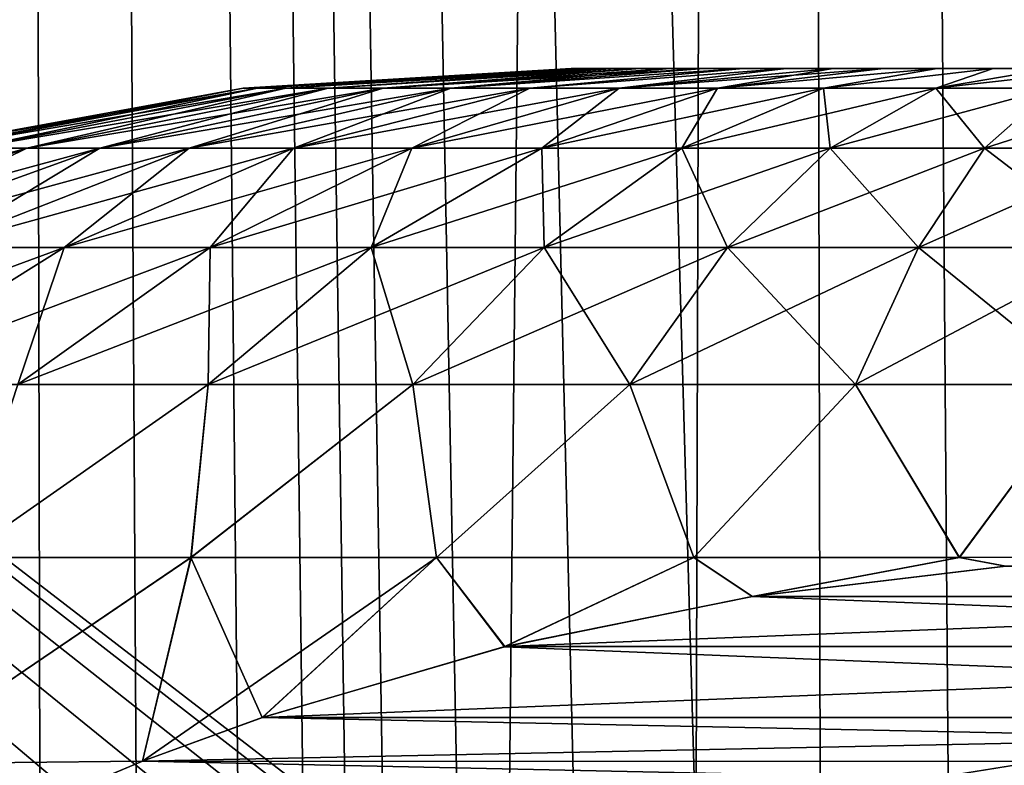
# Model space of a CAD drawing. Header units: millimetres. Extents: x -24 to 30, y -64 to 68.
# Tile 90 of 149: x 12.3 to 14.44, y 15.49 to 17.11. Entities that reach past the tile are written whole.
import ezdxf

# ---------------------------------------------------------------- set-up
doc = ezdxf.new("R2010")
doc.units = ezdxf.units.MM
doc.header["$LTSCALE"] = 52.148148
for name, color, linetype in [('1', 7, 'CONTINUOUS'), ('2', 7, 'CONTINUOUS'), ('22', 7, 'CONTINUOUS'), ('4', 7, 'CONTINUOUS'), ('5', 7, 'CONTINUOUS'), ('70', 7, 'CONTINUOUS'), ('82', 7, 'CONTINUOUS'), ('83', 7, 'CONTINUOUS'), ('85', 7, 'CONTINUOUS')]:
    doc.layers.add(name, color=color, linetype=linetype)

msp = doc.modelspace()

# ---------------------------------------------------------------- linework, layer by layer
at = {"layer": '1', "color": 253, "linetype": 'Continuous', "true_color": 0xaab4c3}
for points in [[(11.5819, 5, -21.5896), (12.25, 68.2, -21.2176), (13.2568, 5, -20.6035), (11.5819, 5, -21.5896)], [(12.25, 68.2, -21.2176), (13.9176, 68.2, -20.1631), (13.2568, 5, -20.6035), (12.25, 68.2, -21.2176)], [(13.2568, 5, -20.6035), (13.9176, 68.2, -20.1631), (14.8484, 5, -19.4878), (13.2568, 5, -20.6035)], [(13.9176, 68.2, -20.1631), (15.4949, 68.2, -18.9778), (14.8484, 5, -19.4878), (13.9176, 68.2, -20.1631)]]:
    msp.add_3dface(points, dxfattribs=at)
at = {"layer": '2', "color": 253, "linetype": 'Continuous', "true_color": 0xaab4c3}
for points in [[(12.1489, 14.421, 21.2757), (12.3493, 14.5849, 21.16), (12.25, 68.2, 21.2176), (12.1489, 14.421, 21.2757)], [(13.5094, 15.2379, 20.4388), (13.7704, 15.3298, 20.2639), (12.25, 68.2, 21.2176), (13.5094, 15.2379, 20.4388)], [(12.25, 68.2, 21.2176), (13.7704, 15.3298, 20.2639), (13.9176, 68.2, 20.1631), (12.25, 68.2, 21.2176)], [(13.2576, 15.1321, 20.6031), (13.5094, 15.2379, 20.4388), (12.25, 68.2, 21.2176), (13.2576, 15.1321, 20.6031)], [(13.0152, 15.0131, 20.757), (13.2576, 15.1321, 20.6031), (12.25, 68.2, 21.2176), (13.0152, 15.0131, 20.757)], [(12.924, 14.9637, 20.8139), (13.0152, 15.0131, 20.757), (12.25, 68.2, 21.2176), (12.924, 14.9637, 20.8139)], [(12.7828, 14.8818, 20.901), (12.924, 14.9637, 20.8139), (12.25, 68.2, 21.2176), (12.7828, 14.8818, 20.901)], [(12.5607, 14.7388, 21.0352), (12.7828, 14.8818, 20.901), (12.25, 68.2, 21.2176), (12.5607, 14.7388, 21.0352)], [(12.3493, 14.5849, 21.16), (12.5607, 14.7388, 21.0352), (12.25, 68.2, 21.2176), (12.3493, 14.5849, 21.16)], [(13.7704, 15.3298, 20.2639), (14.0397, 15.4069, 20.0782), (13.9176, 68.2, 20.1631), (13.7704, 15.3298, 20.2639)], [(14.8908, 15.5406, 19.4554), (15.186, 15.55, 19.2259), (13.9176, 68.2, 20.1631), (14.8908, 15.5406, 19.4554)], [(15.186, 15.55, 19.2259), (15.454, 15.5423, 19.0112), (13.9176, 68.2, 20.1631), (15.186, 15.55, 19.2259)], [(14.6008, 15.5131, 19.674), (14.8908, 15.5406, 19.4554), (13.9176, 68.2, 20.1631), (14.6008, 15.5131, 19.674)], [(14.3168, 15.4683, 19.8816), (14.6008, 15.5131, 19.674), (13.9176, 68.2, 20.1631), (14.3168, 15.4683, 19.8816)], [(14.0397, 15.4069, 20.0782), (14.3168, 15.4683, 19.8816), (13.9176, 68.2, 20.1631), (14.0397, 15.4069, 20.0782)], [(13.9176, 68.2, 20.1631), (15.454, 15.5423, 19.0112), (15.4949, 68.2, 18.9778), (13.9176, 68.2, 20.1631)]]:
    msp.add_3dface(points, dxfattribs=at)
at = {"layer": '22', "color": 253, "linetype": 'Continuous', "true_color": 0xaab4c3}
for points in [[(14.6008, 15.5131, 19.674), (14.3168, 15.4683, 19.8816), (14.4351, 15.4398, 19.7908), (14.6008, 15.5131, 19.674)], [(14.6008, 15.5131, 19.674), (14.4351, 15.4398, 19.7908), (14.8103, 15.4717, 19.5083), (14.6008, 15.5131, 19.674)]]:
    msp.add_3dface(points, dxfattribs=at)
at = {"layer": '4', "color": 253, "linetype": 'Continuous', "true_color": 0xaab4c3}
for points in [[(23.9844, 20, 5), (16.3225, 12.8203, 5), (7, 20, 5), (23.9844, 20, 5)], [(12.7777, 11.352, 5), (12.75, 11, 5), (7, 20, 5), (12.7777, 11.352, 5)], [(12.75, 11, 5), (12.7777, 10.648, 5), (7, 20, 5), (12.75, 11, 5)], [(12.8601, 11.6953, 5), (12.7777, 11.352, 5), (7, 20, 5), (12.8601, 11.6953, 5)], [(12.9952, 12.0215, 5), (12.8601, 11.6953, 5), (7, 20, 5), (12.9952, 12.0215, 5)], [(13.1797, 12.3225, 5), (12.9952, 12.0215, 5), (7, 20, 5), (13.1797, 12.3225, 5)], [(13.409, 12.591, 5), (13.1797, 12.3225, 5), (7, 20, 5), (13.409, 12.591, 5)], [(13.6775, 12.8203, 5), (13.409, 12.591, 5), (7, 20, 5), (13.6775, 12.8203, 5)], [(13.9785, 13.0048, 5), (13.6775, 12.8203, 5), (7, 20, 5), (13.9785, 13.0048, 5)], [(14.3047, 13.1399, 5), (13.9785, 13.0048, 5), (7, 20, 5), (14.3047, 13.1399, 5)], [(14.648, 13.2223, 5), (14.3047, 13.1399, 5), (7, 20, 5), (14.648, 13.2223, 5)], [(15, 13.25, 5), (14.648, 13.2223, 5), (7, 20, 5), (15, 13.25, 5)], [(15.352, 13.2223, 5), (15, 13.25, 5), (7, 20, 5), (15.352, 13.2223, 5)], [(15.6953, 13.1399, 5), (15.352, 13.2223, 5), (7, 20, 5), (15.6953, 13.1399, 5)], [(16.0215, 13.0048, 5), (15.6953, 13.1399, 5), (7, 20, 5), (16.0215, 13.0048, 5)], [(16.3225, 12.8203, 5), (16.0215, 13.0048, 5), (7, 20, 5), (16.3225, 12.8203, 5)], [(12.8601, 10.3047, 5), (12.9952, 9.9785, 5), (7, 20, 5), (12.8601, 10.3047, 5)], [(7, 20, 5), (12.9952, 9.9785, 5), (7, 2, 5), (7, 20, 5)], [(12.7777, 10.648, 5), (12.8601, 10.3047, 5), (7, 20, 5), (12.7777, 10.648, 5)]]:
    msp.add_3dface(points, dxfattribs=at)
at = {"layer": '5', "color": 253, "linetype": 'Continuous', "true_color": 0xaab4c3}
for points in [[(13.6775, 12.8203, -5), (23.9844, 20, -5), (7, 20, -5), (13.6775, 12.8203, -5)], [(13.409, 12.591, -5), (13.6775, 12.8203, -5), (7, 20, -5), (13.409, 12.591, -5)], [(13.1797, 12.3225, -5), (13.409, 12.591, -5), (7, 20, -5), (13.1797, 12.3225, -5)], [(12.9952, 12.0215, -5), (13.1797, 12.3225, -5), (7, 20, -5), (12.9952, 12.0215, -5)], [(7, 2, -5), (12.9952, 12.0215, -5), (7, 20, -5), (7, 2, -5)], [(13.9785, 13.0048, -5), (23.9844, 20, -5), (13.6775, 12.8203, -5), (13.9785, 13.0048, -5)], [(14.3047, 13.1399, -5), (23.9844, 20, -5), (13.9785, 13.0048, -5), (14.3047, 13.1399, -5)], [(14.648, 13.2223, -5), (23.9844, 20, -5), (14.3047, 13.1399, -5), (14.648, 13.2223, -5)]]:
    msp.add_3dface(points, dxfattribs=at)
at = {"layer": '70', "color": 253, "linetype": 'Continuous', "true_color": 0xaab4c3}
for points in [[(13.5, 17, 0), (13.5061, 17, 0.1348), (13.5061, 17, -0.1348), (13.5, 17, 0)], [(13.5061, 17, 0.1348), (13.5242, 17, 0.2685), (13.5061, 17, -0.1348), (13.5061, 17, 0.1348)], [(13.5061, 17, -0.1348), (13.5242, 17, 0.2685), (13.5242, 17, -0.2685), (13.5061, 17, -0.1348)], [(13.5242, 17, 0.2685), (13.5543, 17, 0.4), (13.5242, 17, -0.2685), (13.5242, 17, 0.2685)], [(13.5242, 17, -0.2685), (13.5543, 17, 0.4), (13.5543, 17, -0.4), (13.5242, 17, -0.2685)], [(13.5543, 17, 0.4), (13.5961, 17, 0.5283), (13.5543, 17, -0.4), (13.5543, 17, 0.4)], [(13.5543, 17, -0.4), (13.5961, 17, 0.5283), (13.5961, 17, -0.5283), (13.5543, 17, -0.4)], [(13.5961, 17, 0.5283), (13.6493, 17, 0.6524), (13.5961, 17, -0.5283), (13.5961, 17, 0.5283)], [(13.5961, 17, -0.5283), (13.6493, 17, 0.6524), (13.6493, 17, -0.6524), (13.5961, 17, -0.5283)], [(13.6493, 17, 0.6524), (13.7134, 17, 0.7711), (13.6493, 17, -0.6524), (13.6493, 17, 0.6524)], [(13.6493, 17, -0.6524), (13.7134, 17, 0.7711), (13.7134, 17, -0.7711), (13.6493, 17, -0.6524)], [(13.7134, 17, 0.7711), (13.7879, 17, 0.8836), (13.7134, 17, -0.7711), (13.7134, 17, 0.7711)], [(13.7134, 17, -0.7711), (13.7879, 17, 0.8836), (13.7879, 17, -0.8836), (13.7134, 17, -0.7711)], [(13.7879, 17, 0.8836), (13.8722, 17, 0.989), (13.7879, 17, -0.8836), (13.7879, 17, 0.8836)], [(13.7879, 17, -0.8836), (13.8722, 17, 0.989), (13.8722, 17, -0.989), (13.7879, 17, -0.8836)], [(13.8722, 17, 0.989), (13.9656, 17, 1.0863), (13.8722, 17, -0.989), (13.8722, 17, 0.989)], [(13.8722, 17, -0.989), (13.9656, 17, 1.0863), (13.9656, 17, -1.0863), (13.8722, 17, -0.989)], [(13.9656, 17, 1.0863), (14.0675, 17, 1.1749), (13.9656, 17, -1.0863), (13.9656, 17, 1.0863)], [(13.9656, 17, -1.0863), (14.0675, 17, 1.1749), (14.0675, 17, -1.1749), (13.9656, 17, -1.0863)], [(14.0675, 17, 1.1749), (14.1768, 17, 1.2539), (14.0675, 17, -1.1749), (14.0675, 17, 1.1749)], [(14.0675, 17, -1.1749), (14.1768, 17, 1.2539), (14.1768, 17, -1.2539), (14.0675, 17, -1.1749)], [(14.1768, 17, 1.2539), (14.2928, 17, 1.3228), (14.1768, 17, -1.2539), (14.1768, 17, 1.2539)], [(14.1768, 17, -1.2539), (14.2928, 17, 1.3228), (14.2928, 17, -1.3228), (14.1768, 17, -1.2539)], [(14.2928, 17, 1.3228), (14.4145, 17, 1.381), (14.2928, 17, -1.3228), (14.2928, 17, 1.3228)], [(14.2928, 17, -1.3228), (14.4145, 17, 1.381), (14.4145, 17, -1.381), (14.2928, 17, -1.3228)], [(14.4145, 17, 1.381), (14.541, 17, 1.428), (14.4145, 17, -1.381), (14.4145, 17, 1.381)], [(14.4145, 17, -1.381), (14.541, 17, 1.428), (14.541, 17, -1.428), (14.4145, 17, -1.381)]]:
    msp.add_3dface(points, dxfattribs=at)
at = {"layer": '82', "color": 253, "linetype": 'Continuous', "true_color": 0xaab4c3}
for points in [[(14.4415, 15.9217, 4.9), (13.892, 15.8563, 4.9), (16.107, 15.8564, 4.9), (14.4415, 15.9217, 4.9)], [(13.892, 15.8563, 4.9), (13.3554, 15.7477, 4.9), (16.6437, 15.748, 4.9), (13.892, 15.8563, 4.9)], [(16.107, 15.8564, 4.9), (13.892, 15.8563, 4.9), (16.6437, 15.748, 4.9), (16.107, 15.8564, 4.9)], [(13.3554, 15.7477, 4.9), (12.8298, 15.5943, 4.9), (17.1694, 15.5945, 4.9), (13.3554, 15.7477, 4.9)], [(16.6437, 15.748, 4.9), (13.3554, 15.7477, 4.9), (17.1694, 15.5945, 4.9), (16.6437, 15.748, 4.9)], [(12.8298, 15.5943, 4.9), (12.5706, 15.4995, 4.9), (17.1694, 15.5945, 4.9), (12.8298, 15.5943, 4.9)], [(17.1694, 15.5945, 4.9), (12.5706, 15.4995, 4.9), (17.4301, 15.4992, 4.9), (17.1694, 15.5945, 4.9)], [(12.5706, 15.4995, 4.9), (12.3082, 15.3894, 4.9), (17.4301, 15.4992, 4.9), (12.5706, 15.4995, 4.9)], [(17.4301, 15.4992, 4.9), (12.3082, 15.3894, 4.9), (17.6882, 15.391, 4.9), (17.4301, 15.4992, 4.9)]]:
    msp.add_3dface(points, dxfattribs=at)
at = {"layer": '83', "color": 253, "linetype": 'Continuous', "true_color": 0xaab4c3}
for points in [[(14.4421, 15.9218, -4.9), (16.1075, 15.8564, -4.9), (13.8926, 15.8564, -4.9), (14.4421, 15.9218, -4.9)], [(16.1075, 15.8564, -4.9), (16.6441, 15.7479, -4.9), (13.356, 15.7479, -4.9), (16.1075, 15.8564, -4.9)], [(13.8926, 15.8564, -4.9), (16.1075, 15.8564, -4.9), (13.356, 15.7479, -4.9), (13.8926, 15.8564, -4.9)], [(16.6441, 15.7479, -4.9), (17.1698, 15.5944, -4.9), (12.8306, 15.5946, -4.9), (16.6441, 15.7479, -4.9)], [(13.356, 15.7479, -4.9), (16.6441, 15.7479, -4.9), (12.8306, 15.5946, -4.9), (13.356, 15.7479, -4.9)], [(12.8306, 15.5946, -4.9), (17.4301, 15.4992, -4.9), (12.5706, 15.4995, -4.9), (12.8306, 15.5946, -4.9)], [(17.1698, 15.5944, -4.9), (17.4301, 15.4992, -4.9), (12.8306, 15.5946, -4.9), (17.1698, 15.5944, -4.9)], [(12.5706, 15.4995, -4.9), (17.6886, 15.3908, -4.9), (12.3091, 15.3898, -4.9), (12.5706, 15.4995, -4.9)], [(17.4301, 15.4992, -4.9), (17.6886, 15.3908, -4.9), (12.5706, 15.4995, -4.9), (17.4301, 15.4992, -4.9)]]:
    msp.add_3dface(points, dxfattribs=at)
at = {"layer": '85', "color": 253, "linetype": 'Continuous', "true_color": 0xaab4c3}
for points in [[(13.5061, 17, 0.1348), (13.5, 17, 0), (12.7886, 16.9572, 0.1312), (13.5061, 17, 0.1348)], [(12.8196, 16.9572, 0.3918), (13.5061, 17, 0.1348), (12.7886, 16.9572, 0.1312), (12.8196, 16.9572, 0.3918)], [(13.5, 17, 0), (13.5061, 17, -0.1348), (12.7886, 16.9572, -0.1312), (13.5, 17, 0)], [(12.7886, 16.9572, 0.1312), (13.5, 17, 0), (12.7886, 16.9572, -0.1312), (12.7886, 16.9572, 0.1312)], [(12.7886, 16.9572, -0.1312), (13.5061, 17, -0.1348), (12.8196, 16.9572, -0.3918), (12.7886, 16.9572, -0.1312)], [(13.5242, 17, 0.2685), (13.5061, 17, 0.1348), (12.8196, 16.9572, 0.3918), (13.5242, 17, 0.2685)], [(12.8812, 16.9572, 0.6468), (13.5242, 17, 0.2685), (12.8196, 16.9572, 0.3918), (12.8812, 16.9572, 0.6468)], [(13.5061, 17, -0.1348), (13.5242, 17, -0.2685), (12.8196, 16.9572, -0.3918), (13.5061, 17, -0.1348)], [(13.5242, 17, -0.2685), (13.5543, 17, -0.4), (12.8196, 16.9572, -0.3918), (13.5242, 17, -0.2685)], [(12.8196, 16.9572, -0.3918), (13.5543, 17, -0.4), (12.8812, 16.9572, -0.6468), (12.8196, 16.9572, -0.3918)], [(13.5961, 17, 0.5283), (13.5543, 17, 0.4), (12.8812, 16.9572, 0.6468), (13.5961, 17, 0.5283)], [(12.9726, 16.9572, 0.8928), (13.5961, 17, 0.5283), (12.8812, 16.9572, 0.6468), (12.9726, 16.9572, 0.8928)], [(13.5543, 17, 0.4), (13.5242, 17, 0.2685), (12.8812, 16.9572, 0.6468), (13.5543, 17, 0.4)], [(13.5543, 17, -0.4), (13.5961, 17, -0.5283), (12.8812, 16.9572, -0.6468), (13.5543, 17, -0.4)], [(12.8812, 16.9572, -0.6468), (13.5961, 17, -0.5283), (12.9726, 16.9572, -0.8928), (12.8812, 16.9572, -0.6468)], [(13.6493, 17, 0.6524), (13.5961, 17, 0.5283), (12.9726, 16.9572, 0.8928), (13.6493, 17, 0.6524)], [(13.0924, 16.9572, 1.1263), (13.6493, 17, 0.6524), (12.9726, 16.9572, 0.8928), (13.0924, 16.9572, 1.1263)], [(13.5961, 17, -0.5283), (13.6493, 17, -0.6524), (12.9726, 16.9572, -0.8928), (13.5961, 17, -0.5283)], [(12.9726, 16.9572, -0.8928), (13.6493, 17, -0.6524), (13.0924, 16.9572, -1.1263), (12.9726, 16.9572, -0.8928)], [(13.7134, 17, 0.7711), (13.6493, 17, 0.6524), (13.0924, 16.9572, 1.1263), (13.7134, 17, 0.7711)], [(13.2389, 16.9572, 1.3439), (13.7134, 17, 0.7711), (13.0924, 16.9572, 1.1263), (13.2389, 16.9572, 1.3439)], [(13.6493, 17, -0.6524), (13.7134, 17, -0.7711), (13.0924, 16.9572, -1.1263), (13.6493, 17, -0.6524)], [(13.7134, 17, -0.7711), (13.7879, 17, -0.8836), (13.0924, 16.9572, -1.1263), (13.7134, 17, -0.7711)], [(13.0924, 16.9572, -1.1263), (13.7879, 17, -0.8836), (13.2389, 16.9572, -1.3439), (13.0924, 16.9572, -1.1263)], [(13.8722, 17, 0.989), (13.7879, 17, 0.8836), (13.2389, 16.9572, 1.3439), (13.8722, 17, 0.989)], [(13.4102, 16.9572, 1.5427), (13.8722, 17, 0.989), (13.2389, 16.9572, 1.3439), (13.4102, 16.9572, 1.5427)], [(13.7879, 17, 0.8836), (13.7134, 17, 0.7711), (13.2389, 16.9572, 1.3439), (13.7879, 17, 0.8836)], [(13.7879, 17, -0.8836), (13.8722, 17, -0.989), (13.2389, 16.9572, -1.3439), (13.7879, 17, -0.8836)], [(13.2389, 16.9572, -1.3439), (13.8722, 17, -0.989), (13.4102, 16.9572, -1.5427), (13.2389, 16.9572, -1.3439)], [(13.9656, 17, 1.0863), (13.8722, 17, 0.989), (13.4102, 16.9572, 1.5427), (13.9656, 17, 1.0863)], [(13.6037, 16.9572, 1.7199), (13.9656, 17, 1.0863), (13.4102, 16.9572, 1.5427), (13.6037, 16.9572, 1.7199)], [(13.8722, 17, -0.989), (13.9656, 17, -1.0863), (13.4102, 16.9572, -1.5427), (13.8722, 17, -0.989)], [(13.4102, 16.9572, -1.5427), (13.9656, 17, -1.0863), (13.6037, 16.9572, -1.7199), (13.4102, 16.9572, -1.5427)], [(14.0675, 17, 1.1749), (13.9656, 17, 1.0863), (13.6037, 16.9572, 1.7199), (14.0675, 17, 1.1749)], [(13.8169, 16.9572, 1.8729), (14.0675, 17, 1.1749), (13.6037, 16.9572, 1.7199), (13.8169, 16.9572, 1.8729)], [(13.9656, 17, -1.0863), (14.0675, 17, -1.1749), (13.6037, 16.9572, -1.7199), (13.9656, 17, -1.0863)], [(14.0675, 17, -1.1749), (14.1768, 17, -1.2539), (13.6037, 16.9572, -1.7199), (14.0675, 17, -1.1749)], [(13.6037, 16.9572, -1.7199), (14.1768, 17, -1.2539), (13.8169, 16.9572, -1.8729), (13.6037, 16.9572, -1.7199)], [(14.2928, 17, 1.3228), (14.1768, 17, 1.2539), (13.8169, 16.9572, 1.8729), (14.2928, 17, 1.3228)], [(14.0466, 16.9572, 1.9997), (14.2928, 17, 1.3228), (13.8169, 16.9572, 1.8729), (14.0466, 16.9572, 1.9997)], [(14.1768, 17, 1.2539), (14.0675, 17, 1.1749), (13.8169, 16.9572, 1.8729), (14.1768, 17, 1.2539)], [(14.1768, 17, -1.2539), (14.2928, 17, -1.3228), (13.8169, 16.9572, -1.8729), (14.1768, 17, -1.2539)], [(13.8169, 16.9572, -1.8729), (14.2928, 17, -1.3228), (14.0466, 16.9572, -1.9997), (13.8169, 16.9572, -1.8729)], [(14.4145, 17, 1.381), (14.2928, 17, 1.3228), (14.0466, 16.9572, 1.9997), (14.4145, 17, 1.381)], [(14.2898, 16.9572, 2.0984), (14.4145, 17, 1.381), (14.0466, 16.9572, 1.9997), (14.2898, 16.9572, 2.0984)], [(14.2928, 17, -1.3228), (14.4145, 17, -1.381), (14.0466, 16.9572, -1.9997), (14.2928, 17, -1.3228)], [(14.0466, 16.9572, -1.9997), (14.4145, 17, -1.381), (14.2898, 16.9572, -2.0984), (14.0466, 16.9572, -1.9997)], [(14.541, 17, 1.428), (14.4145, 17, 1.381), (14.2898, 16.9572, 2.0984), (14.541, 17, 1.428)], [(14.5429, 16.9572, 2.1676), (14.541, 17, 1.428), (14.2898, 16.9572, 2.0984), (14.5429, 16.9572, 2.1676)], [(14.4145, 17, -1.381), (14.541, 17, -1.428), (14.2898, 16.9572, -2.0984), (14.4145, 17, -1.381)], [(14.541, 17, -1.428), (14.6712, 17, -1.4635), (14.2898, 16.9572, -2.0984), (14.541, 17, -1.428)], [(14.2898, 16.9572, -2.0984), (14.6712, 17, -1.4635), (14.5429, 16.9572, -2.1676), (14.2898, 16.9572, -2.0984)], [(12.7886, 16.9572, 0.1312), (12.7886, 16.9572, -0.1312), (12.0763, 16.8274, 0.1735), (12.7886, 16.9572, 0.1312)], [(12.1173, 16.8274, 0.5179), (12.7886, 16.9572, 0.1312), (12.0763, 16.8274, 0.1735), (12.1173, 16.8274, 0.5179)], [(12.7886, 16.9572, -0.1312), (12.8196, 16.9572, -0.3918), (12.0763, 16.8274, -0.1735), (12.7886, 16.9572, -0.1312)], [(12.0763, 16.8274, 0.1735), (12.7886, 16.9572, -0.1312), (12.0763, 16.8274, -0.1735), (12.0763, 16.8274, 0.1735)], [(12.0763, 16.8274, -0.1735), (12.8196, 16.9572, -0.3918), (12.1173, 16.8274, -0.5179), (12.0763, 16.8274, -0.1735)], [(12.8196, 16.9572, 0.3918), (12.7886, 16.9572, 0.1312), (12.1173, 16.8274, 0.5179), (12.8196, 16.9572, 0.3918)], [(12.1988, 16.8274, 0.8552), (12.8196, 16.9572, 0.3918), (12.1173, 16.8274, 0.5179), (12.1988, 16.8274, 0.8552)], [(12.8196, 16.9572, -0.3918), (12.8812, 16.9572, -0.6468), (12.1173, 16.8274, -0.5179), (12.8196, 16.9572, -0.3918)], [(12.1173, 16.8274, -0.5179), (12.8812, 16.9572, -0.6468), (12.1988, 16.8274, -0.8552), (12.1173, 16.8274, -0.5179)], [(12.8812, 16.9572, 0.6468), (12.8196, 16.9572, 0.3918), (12.1988, 16.8274, 0.8552), (12.8812, 16.9572, 0.6468)], [(12.3195, 16.8274, 1.1804), (12.8812, 16.9572, 0.6468), (12.1988, 16.8274, 0.8552), (12.3195, 16.8274, 1.1804)], [(12.8812, 16.9572, -0.6468), (12.9726, 16.9572, -0.8928), (12.1988, 16.8274, -0.8552), (12.8812, 16.9572, -0.6468)], [(12.1988, 16.8274, -0.8552), (12.9726, 16.9572, -0.8928), (12.3195, 16.8274, -1.1804), (12.1988, 16.8274, -0.8552)], [(12.9726, 16.9572, 0.8928), (12.8812, 16.9572, 0.6468), (12.3195, 16.8274, 1.1804), (12.9726, 16.9572, 0.8928)], [(12.4779, 16.8274, 1.489), (12.9726, 16.9572, 0.8928), (12.3195, 16.8274, 1.1804), (12.4779, 16.8274, 1.489)], [(12.9726, 16.9572, -0.8928), (13.0924, 16.9572, -1.1263), (12.3195, 16.8274, -1.1804), (12.9726, 16.9572, -0.8928)], [(12.3195, 16.8274, -1.1804), (13.0924, 16.9572, -1.1263), (12.4779, 16.8274, -1.489), (12.3195, 16.8274, -1.1804)], [(13.0924, 16.9572, 1.1263), (12.9726, 16.9572, 0.8928), (12.4779, 16.8274, 1.489), (13.0924, 16.9572, 1.1263)], [(12.6717, 16.8274, 1.7768), (13.0924, 16.9572, 1.1263), (12.4779, 16.8274, 1.489), (12.6717, 16.8274, 1.7768)], [(13.0924, 16.9572, -1.1263), (13.2389, 16.9572, -1.3439), (12.4779, 16.8274, -1.489), (13.0924, 16.9572, -1.1263)], [(12.4779, 16.8274, -1.489), (13.2389, 16.9572, -1.3439), (12.6717, 16.8274, -1.7768), (12.4779, 16.8274, -1.489)], [(13.2389, 16.9572, 1.3439), (13.0924, 16.9572, 1.1263), (12.6717, 16.8274, 1.7768), (13.2389, 16.9572, 1.3439)], [(12.8981, 16.8274, 2.0396), (13.2389, 16.9572, 1.3439), (12.6717, 16.8274, 1.7768), (12.8981, 16.8274, 2.0396)], [(13.2389, 16.9572, -1.3439), (13.4102, 16.9572, -1.5427), (12.6717, 16.8274, -1.7768), (13.2389, 16.9572, -1.3439)], [(12.6717, 16.8274, -1.7768), (13.4102, 16.9572, -1.5427), (12.8981, 16.8274, -2.0396), (12.6717, 16.8274, -1.7768)], [(13.4102, 16.9572, 1.5427), (13.2389, 16.9572, 1.3439), (12.8981, 16.8274, 2.0396), (13.4102, 16.9572, 1.5427)], [(13.154, 16.8274, 2.2739), (13.4102, 16.9572, 1.5427), (12.8981, 16.8274, 2.0396), (13.154, 16.8274, 2.2739)], [(13.4102, 16.9572, -1.5427), (13.6037, 16.9572, -1.7199), (12.8981, 16.8274, -2.0396), (13.4102, 16.9572, -1.5427)], [(12.8981, 16.8274, -2.0396), (13.6037, 16.9572, -1.7199), (13.154, 16.8274, -2.2739), (12.8981, 16.8274, -2.0396)], [(13.6037, 16.9572, 1.7199), (13.4102, 16.9572, 1.5427), (13.154, 16.8274, 2.2739), (13.6037, 16.9572, 1.7199)], [(13.4358, 16.8274, 2.4762), (13.6037, 16.9572, 1.7199), (13.154, 16.8274, 2.2739), (13.4358, 16.8274, 2.4762)], [(13.6037, 16.9572, -1.7199), (13.8169, 16.9572, -1.8729), (13.154, 16.8274, -2.2739), (13.6037, 16.9572, -1.7199)], [(13.154, 16.8274, -2.2739), (13.8169, 16.9572, -1.8729), (13.4358, 16.8274, -2.4762), (13.154, 16.8274, -2.2739)], [(13.8169, 16.9572, 1.8729), (13.6037, 16.9572, 1.7199), (13.4358, 16.8274, 2.4762), (13.8169, 16.9572, 1.8729)], [(13.7396, 16.8274, 2.6438), (13.8169, 16.9572, 1.8729), (13.4358, 16.8274, 2.4762), (13.7396, 16.8274, 2.6438)], [(13.8169, 16.9572, -1.8729), (14.0466, 16.9572, -1.9997), (13.4358, 16.8274, -2.4762), (13.8169, 16.9572, -1.8729)], [(13.4358, 16.8274, -2.4762), (14.0466, 16.9572, -1.9997), (13.7396, 16.8274, -2.6438), (13.4358, 16.8274, -2.4762)], [(14.0466, 16.9572, 1.9997), (13.8169, 16.9572, 1.8729), (13.7396, 16.8274, 2.6438), (14.0466, 16.9572, 1.9997)], [(14.061, 16.8274, 2.7743), (14.0466, 16.9572, 1.9997), (13.7396, 16.8274, 2.6438), (14.061, 16.8274, 2.7743)], [(14.0466, 16.9572, -1.9997), (14.2898, 16.9572, -2.0984), (13.7396, 16.8274, -2.6438), (14.0466, 16.9572, -1.9997)], [(13.7396, 16.8274, -2.6438), (14.2898, 16.9572, -2.0984), (14.061, 16.8274, -2.7743), (13.7396, 16.8274, -2.6438)], [(14.2898, 16.9572, 2.0984), (14.0466, 16.9572, 1.9997), (14.061, 16.8274, 2.7743), (14.2898, 16.9572, 2.0984)], [(14.3956, 16.8274, 2.8658), (14.2898, 16.9572, 2.0984), (14.061, 16.8274, 2.7743), (14.3956, 16.8274, 2.8658)], [(14.2898, 16.9572, -2.0984), (14.5429, 16.9572, -2.1676), (14.061, 16.8274, -2.7743), (14.2898, 16.9572, -2.0984)], [(14.061, 16.8274, -2.7743), (14.5429, 16.9572, -2.1676), (14.3956, 16.8274, -2.8658), (14.061, 16.8274, -2.7743)], [(14.5429, 16.9572, 2.1676), (14.2898, 16.9572, 2.0984), (14.3956, 16.8274, 2.8658), (14.5429, 16.9572, 2.1676)], [(14.7387, 16.8274, 2.9172), (14.5429, 16.9572, 2.1676), (14.3956, 16.8274, 2.8658), (14.7387, 16.8274, 2.9172)], [(14.5429, 16.9572, -2.1676), (14.8024, 16.9572, -2.2065), (14.3956, 16.8274, -2.8658), (14.5429, 16.9572, -2.1676)], [(14.3956, 16.8274, -2.8658), (14.8024, 16.9572, -2.2065), (14.7387, 16.8274, -2.9172), (14.3956, 16.8274, -2.8658)], [(12.1988, 16.8274, -0.8552), (12.3195, 16.8274, -1.1804), (11.5363, 16.6124, -1.0574), (12.1988, 16.8274, -0.8552)], [(11.5363, 16.6124, -1.0574), (12.3195, 16.8274, -1.1804), (11.6856, 16.6124, -1.4595), (11.5363, 16.6124, -1.0574)], [(12.3195, 16.8274, 1.1804), (12.1988, 16.8274, 0.8552), (11.6856, 16.6124, 1.4595), (12.3195, 16.8274, 1.1804)], [(11.8814, 16.6124, 1.8412), (12.3195, 16.8274, 1.1804), (11.6856, 16.6124, 1.4595), (11.8814, 16.6124, 1.8412)], [(12.3195, 16.8274, -1.1804), (12.4779, 16.8274, -1.489), (11.6856, 16.6124, -1.4595), (12.3195, 16.8274, -1.1804)], [(11.6856, 16.6124, -1.4595), (12.4779, 16.8274, -1.489), (11.8814, 16.6124, -1.8412), (11.6856, 16.6124, -1.4595)], [(12.4779, 16.8274, 1.489), (12.3195, 16.8274, 1.1804), (11.8814, 16.6124, 1.8412), (12.4779, 16.8274, 1.489)], [(12.121, 16.6124, 2.197), (12.4779, 16.8274, 1.489), (11.8814, 16.6124, 1.8412), (12.121, 16.6124, 2.197)], [(12.4779, 16.8274, -1.489), (12.6717, 16.8274, -1.7768), (11.8814, 16.6124, -1.8412), (12.4779, 16.8274, -1.489)], [(11.8814, 16.6124, -1.8412), (12.6717, 16.8274, -1.7768), (12.121, 16.6124, -2.197), (11.8814, 16.6124, -1.8412)], [(12.6717, 16.8274, 1.7768), (12.4779, 16.8274, 1.489), (12.121, 16.6124, 2.197), (12.6717, 16.8274, 1.7768)], [(12.401, 16.6124, 2.522), (12.6717, 16.8274, 1.7768), (12.121, 16.6124, 2.197), (12.401, 16.6124, 2.522)], [(12.6717, 16.8274, -1.7768), (12.8981, 16.8274, -2.0396), (12.121, 16.6124, -2.197), (12.6717, 16.8274, -1.7768)], [(12.121, 16.6124, -2.197), (12.8981, 16.8274, -2.0396), (12.401, 16.6124, -2.522), (12.121, 16.6124, -2.197)], [(12.8981, 16.8274, 2.0396), (12.6717, 16.8274, 1.7768), (12.401, 16.6124, 2.522), (12.8981, 16.8274, 2.0396)], [(12.7174, 16.6124, 2.8116), (12.8981, 16.8274, 2.0396), (12.401, 16.6124, 2.522), (12.7174, 16.6124, 2.8116)], [(12.8981, 16.8274, -2.0396), (13.154, 16.8274, -2.2739), (12.401, 16.6124, -2.522), (12.8981, 16.8274, -2.0396)], [(12.401, 16.6124, -2.522), (13.154, 16.8274, -2.2739), (12.7174, 16.6124, -2.8116), (12.401, 16.6124, -2.522)], [(13.154, 16.8274, 2.2739), (12.8981, 16.8274, 2.0396), (12.7174, 16.6124, 2.8116), (13.154, 16.8274, 2.2739)], [(13.0659, 16.6124, 3.0618), (13.154, 16.8274, 2.2739), (12.7174, 16.6124, 2.8116), (13.0659, 16.6124, 3.0618)], [(13.154, 16.8274, -2.2739), (13.4358, 16.8274, -2.4762), (12.7174, 16.6124, -2.8116), (13.154, 16.8274, -2.2739)], [(12.7174, 16.6124, -2.8116), (13.4358, 16.8274, -2.4762), (13.0659, 16.6124, -3.0618), (12.7174, 16.6124, -2.8116)], [(13.4358, 16.8274, 2.4762), (13.154, 16.8274, 2.2739), (13.0659, 16.6124, 3.0618), (13.4358, 16.8274, 2.4762)], [(13.4415, 16.6124, 3.269), (13.4358, 16.8274, 2.4762), (13.0659, 16.6124, 3.0618), (13.4415, 16.6124, 3.269)], [(13.4358, 16.8274, -2.4762), (13.7396, 16.8274, -2.6438), (13.0659, 16.6124, -3.0618), (13.4358, 16.8274, -2.4762)], [(13.0659, 16.6124, -3.0618), (13.7396, 16.8274, -2.6438), (13.4415, 16.6124, -3.269), (13.0659, 16.6124, -3.0618)], [(13.7396, 16.8274, 2.6438), (13.4358, 16.8274, 2.4762), (13.4415, 16.6124, 3.269), (13.7396, 16.8274, 2.6438)], [(13.8389, 16.6124, 3.4304), (13.7396, 16.8274, 2.6438), (13.4415, 16.6124, 3.269), (13.8389, 16.6124, 3.4304)], [(13.7396, 16.8274, -2.6438), (14.061, 16.8274, -2.7743), (13.4415, 16.6124, -3.269), (13.7396, 16.8274, -2.6438)], [(13.4415, 16.6124, -3.269), (14.061, 16.8274, -2.7743), (13.8389, 16.6124, -3.4304), (13.4415, 16.6124, -3.269)], [(14.061, 16.8274, 2.7743), (13.7396, 16.8274, 2.6438), (13.8389, 16.6124, 3.4304), (14.061, 16.8274, 2.7743)], [(14.2527, 16.6124, 3.5436), (14.061, 16.8274, 2.7743), (13.8389, 16.6124, 3.4304), (14.2527, 16.6124, 3.5436)], [(14.061, 16.8274, -2.7743), (14.3956, 16.8274, -2.8658), (13.8389, 16.6124, -3.4304), (14.061, 16.8274, -2.7743)], [(13.8389, 16.6124, -3.4304), (14.3956, 16.8274, -2.8658), (14.2527, 16.6124, -3.5436), (13.8389, 16.6124, -3.4304)], [(14.3956, 16.8274, 2.8658), (14.061, 16.8274, 2.7743), (14.2527, 16.6124, 3.5436), (14.3956, 16.8274, 2.8658)], [(14.6769, 16.6124, 3.6071), (14.3956, 16.8274, 2.8658), (14.2527, 16.6124, 3.5436), (14.6769, 16.6124, 3.6071)], [(14.3956, 16.8274, -2.8658), (14.7387, 16.8274, -2.9172), (14.2527, 16.6124, -3.5436), (14.3956, 16.8274, -2.8658)], [(14.2527, 16.6124, -3.5436), (14.7387, 16.8274, -2.9172), (14.6769, 16.6124, -3.6071), (14.2527, 16.6124, -3.5436)], [(14.7387, 16.8274, 2.9172), (14.3956, 16.8274, 2.8658), (14.6769, 16.6124, 3.6071), (14.7387, 16.8274, 2.9172)], [(12.121, 16.6124, -2.197), (12.401, 16.6124, -2.522), (11.595, 16.3154, -2.5984), (12.121, 16.6124, -2.197)], [(11.595, 16.3154, -2.5984), (12.401, 16.6124, -2.522), (11.9261, 16.3154, -2.9828), (11.595, 16.3154, -2.5984)], [(12.401, 16.6124, 2.522), (12.121, 16.6124, 2.197), (11.9261, 16.3154, 2.9828), (12.401, 16.6124, 2.522)], [(12.3004, 16.3154, 3.3253), (12.401, 16.6124, 2.522), (11.9261, 16.3154, 2.9828), (12.3004, 16.3154, 3.3253)], [(12.401, 16.6124, -2.522), (12.7174, 16.6124, -2.8116), (11.9261, 16.3154, -2.9828), (12.401, 16.6124, -2.522)], [(11.9261, 16.3154, -2.9828), (12.7174, 16.6124, -2.8116), (12.3004, 16.3154, -3.3253), (11.9261, 16.3154, -2.9828)], [(12.7174, 16.6124, 2.8116), (12.401, 16.6124, 2.522), (12.3004, 16.3154, 3.3253), (12.7174, 16.6124, 2.8116)], [(12.7125, 16.3154, 3.6212), (12.7174, 16.6124, 2.8116), (12.3004, 16.3154, 3.3253), (12.7125, 16.3154, 3.6212)], [(12.7174, 16.6124, -2.8116), (13.0659, 16.6124, -3.0618), (12.3004, 16.3154, -3.3253), (12.7174, 16.6124, -2.8116)], [(12.3004, 16.3154, -3.3253), (13.0659, 16.6124, -3.0618), (12.7125, 16.3154, -3.6212), (12.3004, 16.3154, -3.3253)], [(13.0659, 16.6124, 3.0618), (12.7174, 16.6124, 2.8116), (12.7125, 16.3154, 3.6212), (13.0659, 16.6124, 3.0618)], [(13.1567, 16.3154, 3.8663), (13.0659, 16.6124, 3.0618), (12.7125, 16.3154, 3.6212), (13.1567, 16.3154, 3.8663)], [(13.0659, 16.6124, -3.0618), (13.4415, 16.6124, -3.269), (12.7125, 16.3154, -3.6212), (13.0659, 16.6124, -3.0618)], [(12.7125, 16.3154, -3.6212), (13.4415, 16.6124, -3.269), (13.1567, 16.3154, -3.8663), (12.7125, 16.3154, -3.6212)], [(13.4415, 16.6124, 3.269), (13.0659, 16.6124, 3.0618), (13.1567, 16.3154, 3.8663), (13.4415, 16.6124, 3.269)], [(13.6268, 16.3154, 4.0571), (13.4415, 16.6124, 3.269), (13.1567, 16.3154, 3.8663), (13.6268, 16.3154, 4.0571)], [(13.4415, 16.6124, -3.269), (13.8389, 16.6124, -3.4304), (13.1567, 16.3154, -3.8663), (13.4415, 16.6124, -3.269)], [(13.1567, 16.3154, -3.8663), (13.8389, 16.6124, -3.4304), (13.6268, 16.3154, -4.0571), (13.1567, 16.3154, -3.8663)], [(13.8389, 16.6124, 3.4304), (13.4415, 16.6124, 3.269), (13.6268, 16.3154, 4.0571), (13.8389, 16.6124, 3.4304)], [(14.1162, 16.3154, 4.191), (13.8389, 16.6124, 3.4304), (13.6268, 16.3154, 4.0571), (14.1162, 16.3154, 4.191)], [(13.8389, 16.6124, -3.4304), (14.2527, 16.6124, -3.5436), (13.6268, 16.3154, -4.0571), (13.8389, 16.6124, -3.4304)], [(13.6268, 16.3154, -4.0571), (14.2527, 16.6124, -3.5436), (14.1162, 16.3154, -4.191), (13.6268, 16.3154, -4.0571)], [(14.2527, 16.6124, 3.5436), (13.8389, 16.6124, 3.4304), (14.1162, 16.3154, 4.191), (14.2527, 16.6124, 3.5436)], [(14.6179, 16.3154, 4.2661), (14.2527, 16.6124, 3.5436), (14.1162, 16.3154, 4.191), (14.6179, 16.3154, 4.2661)], [(14.2527, 16.6124, -3.5436), (14.6769, 16.6124, -3.6071), (14.1162, 16.3154, -4.191), (14.2527, 16.6124, -3.5436)], [(14.1162, 16.3154, -4.191), (14.6769, 16.6124, -3.6071), (14.6179, 16.3154, -4.2661), (14.1162, 16.3154, -4.191)], [(14.6769, 16.6124, 3.6071), (14.2527, 16.6124, 3.5436), (14.6179, 16.3154, 4.2661), (14.6769, 16.6124, 3.6071)], [(12.7125, 16.3154, 3.6212), (12.3004, 16.3154, 3.3253), (12.1766, 15.9408, 4.0099), (12.7125, 16.3154, 3.6212)], [(12.6755, 15.9408, 4.3183), (12.7125, 16.3154, 3.6212), (12.1766, 15.9408, 4.0099), (12.6755, 15.9408, 4.3183)], [(12.3004, 16.3154, -3.3253), (12.7125, 16.3154, -3.6212), (12.1769, 15.9408, -4.0102), (12.3004, 16.3154, -3.3253)], [(12.1769, 15.9408, -4.0102), (12.7125, 16.3154, -3.6212), (12.6758, 15.9408, -4.3185), (12.1769, 15.9408, -4.0102)], [(13.1567, 16.3154, 3.8663), (12.7125, 16.3154, 3.6212), (12.6755, 15.9408, 4.3183), (13.1567, 16.3154, 3.8663)], [(13.2076, 15.9408, 4.5649), (13.1567, 16.3154, 3.8663), (12.6755, 15.9408, 4.3183), (13.2076, 15.9408, 4.5649)], [(12.7125, 16.3154, -3.6212), (13.1567, 16.3154, -3.8663), (12.6758, 15.9408, -4.3185), (12.7125, 16.3154, -3.6212)], [(12.6758, 15.9408, -4.3185), (13.1567, 16.3154, -3.8663), (13.208, 15.9408, -4.5651), (12.6758, 15.9408, -4.3185)], [(13.6268, 16.3154, 4.0571), (13.1567, 16.3154, 3.8663), (13.2076, 15.9408, 4.5649), (13.6268, 16.3154, 4.0571)], [(13.1567, 16.3154, -3.8663), (13.6268, 16.3154, -4.0571), (13.208, 15.9408, -4.5651), (13.1567, 16.3154, -3.8663)], [(13.7654, 15.9408, 4.7463), (13.6268, 16.3154, 4.0571), (13.2076, 15.9408, 4.5649), (13.7654, 15.9408, 4.7463)], [(13.208, 15.9408, -4.5651), (13.6268, 16.3154, -4.0571), (13.7658, 15.9408, -4.7464), (13.208, 15.9408, -4.5651)], [(14.1162, 16.3154, 4.191), (13.6268, 16.3154, 4.0571), (13.7654, 15.9408, 4.7463), (14.1162, 16.3154, 4.191)], [(13.6268, 16.3154, -4.0571), (14.1162, 16.3154, -4.191), (13.7658, 15.9408, -4.7464), (13.6268, 16.3154, -4.0571)], [(14.3409, 15.9408, 4.8597), (14.1162, 16.3154, 4.191), (13.7654, 15.9408, 4.7463), (14.3409, 15.9408, 4.8597)], [(13.7658, 15.9408, -4.7464), (14.1162, 16.3154, -4.191), (14.3413, 15.9408, -4.8598), (13.7658, 15.9408, -4.7464)], [(14.6179, 16.3154, 4.2661), (14.1162, 16.3154, 4.191), (14.3409, 15.9408, 4.8597), (14.6179, 16.3154, 4.2661)], [(14.1162, 16.3154, -4.191), (14.6179, 16.3154, -4.2661), (14.3413, 15.9408, -4.8598), (14.1162, 16.3154, -4.191)], [(14.9253, 15.9433, 4.9), (14.6179, 16.3154, 4.2661), (14.3409, 15.9408, 4.8597), (14.9253, 15.9433, 4.9)], [(14.6179, 16.3154, -4.2661), (14.9257, 15.9433, -4.9), (14.3413, 15.9408, -4.8598), (14.6179, 16.3154, -4.2661)], [(14.4415, 15.9217, 4.9), (14.9253, 15.9433, 4.9), (14.3409, 15.9408, 4.8597), (14.4415, 15.9217, 4.9)], [(14.9257, 15.9433, -4.9), (14.4421, 15.9218, -4.9), (14.3413, 15.9408, -4.8598), (14.9257, 15.9433, -4.9)], [(12.5706, 15.4995, 4.9), (12.6755, 15.9408, 4.3183), (12.016, 15.4939, 4.5909), (12.5706, 15.4995, 4.9)], [(12.6758, 15.9408, -4.3185), (12.5706, 15.4995, -4.9), (12.016, 15.4939, -4.5909), (12.6758, 15.9408, -4.3185)], [(12.6755, 15.9408, 4.3183), (12.1766, 15.9408, 4.0099), (12.016, 15.4939, 4.5909), (12.6755, 15.9408, 4.3183)], [(12.1769, 15.9408, -4.0102), (12.6758, 15.9408, -4.3185), (12.016, 15.4939, -4.5909), (12.1769, 15.9408, -4.0102)], [(12.5706, 15.4995, 4.9), (12.8298, 15.5943, 4.9), (12.6755, 15.9408, 4.3183), (12.5706, 15.4995, 4.9)], [(12.8306, 15.5946, -4.9), (12.5706, 15.4995, -4.9), (13.208, 15.9408, -4.5651), (12.8306, 15.5946, -4.9)], [(12.5706, 15.4995, -4.9), (12.6758, 15.9408, -4.3185), (13.208, 15.9408, -4.5651), (12.5706, 15.4995, -4.9)], [(12.8298, 15.5943, 4.9), (13.2076, 15.9408, 4.5649), (12.6755, 15.9408, 4.3183), (12.8298, 15.5943, 4.9)], [(12.8298, 15.5943, 4.9), (13.3554, 15.7477, 4.9), (13.2076, 15.9408, 4.5649), (12.8298, 15.5943, 4.9)], [(13.356, 15.7479, -4.9), (12.8306, 15.5946, -4.9), (13.208, 15.9408, -4.5651), (13.356, 15.7479, -4.9)], [(13.3554, 15.7477, 4.9), (13.7654, 15.9408, 4.7463), (13.2076, 15.9408, 4.5649), (13.3554, 15.7477, 4.9)], [(13.356, 15.7479, -4.9), (13.208, 15.9408, -4.5651), (13.7658, 15.9408, -4.7464), (13.356, 15.7479, -4.9)], [(13.3554, 15.7477, 4.9), (13.892, 15.8563, 4.9), (13.7654, 15.9408, 4.7463), (13.3554, 15.7477, 4.9)], [(13.8926, 15.8564, -4.9), (13.356, 15.7479, -4.9), (13.7658, 15.9408, -4.7464), (13.8926, 15.8564, -4.9)], [(13.892, 15.8563, 4.9), (14.3409, 15.9408, 4.8597), (13.7654, 15.9408, 4.7463), (13.892, 15.8563, 4.9)], [(13.8926, 15.8564, -4.9), (13.7658, 15.9408, -4.7464), (14.3413, 15.9408, -4.8598), (13.8926, 15.8564, -4.9)], [(13.892, 15.8563, 4.9), (14.4415, 15.9217, 4.9), (14.3409, 15.9408, 4.8597), (13.892, 15.8563, 4.9)], [(14.4421, 15.9218, -4.9), (13.8926, 15.8564, -4.9), (14.3413, 15.9408, -4.8598), (14.4421, 15.9218, -4.9)], [(12.3082, 15.3894, 4.9), (12.5706, 15.4995, 4.9), (12.016, 15.4939, 4.5909), (12.3082, 15.3894, 4.9)], [(12.5706, 15.4995, -4.9), (12.3091, 15.3898, -4.9), (12.016, 15.4939, -4.5909), (12.5706, 15.4995, -4.9)], [(11.7855, 15.1217, 4.9), (12.3082, 15.3894, 4.9), (12.016, 15.4939, 4.5909), (11.7855, 15.1217, 4.9)], [(12.3091, 15.3898, -4.9), (11.7863, 15.1222, -4.9), (12.016, 15.4939, -4.5909), (12.3091, 15.3898, -4.9)]]:
    msp.add_3dface(points, dxfattribs=at)

doc.saveas('drawing.dxf')
